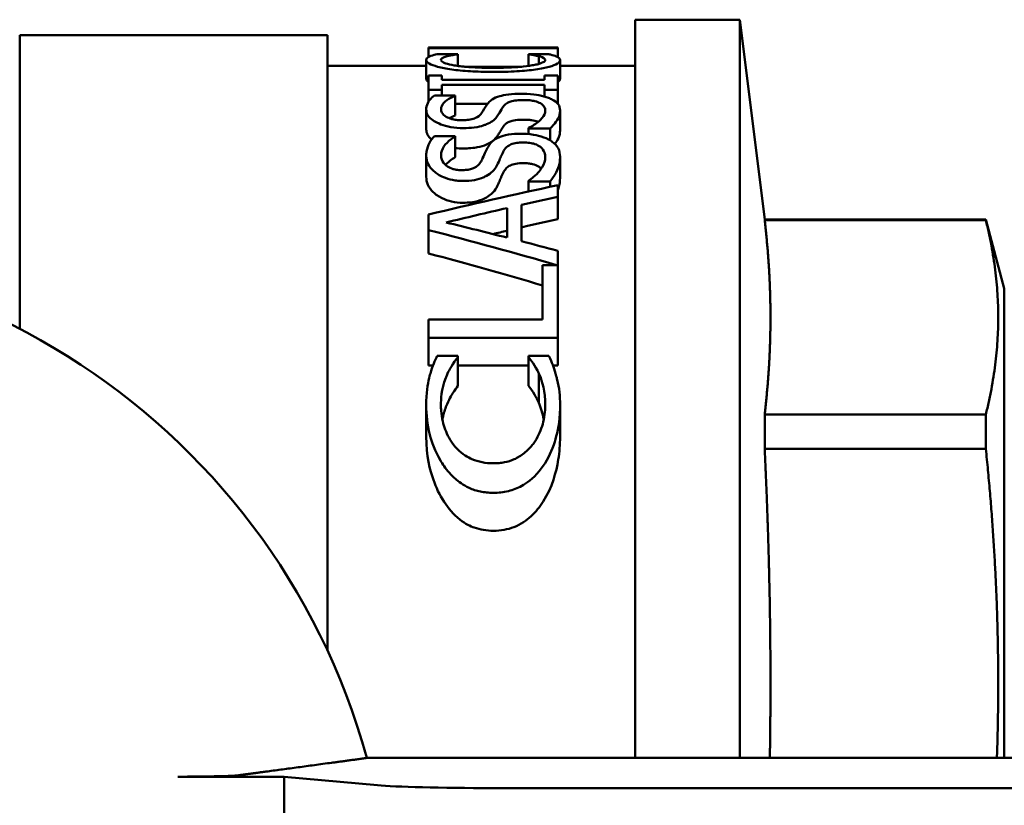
# Model space of a CAD drawing. Header units: millimetres. Extents: x 37 to 189, y 82 to 248.
# Tile 5 of 27: x 69 to 85, y 110 to 123. Entities that reach past the tile are written whole.
import ezdxf

# ---------------------------------------------------------------- set-up
doc = ezdxf.new("R2010")
doc.units = ezdxf.units.MM
doc.layers.add('Видимый контур (ГОСТ)', color=7, linetype='Continuous', lineweight=50)

msp = doc.modelspace()

# ---------------------------------------------------------------- linework, layer by layer
at = {"layer": 'Видимый контур (ГОСТ)'}
for p, q in [((78.582, 122.715), (78.582, 110.714)), ((80.282, 122.715), (78.582, 122.715)), ((80.282, 122.715), (80.282, 110.714)), ((80.688, 119.465), (80.282, 122.715)), ((68.582, 122.465), (68.582, 117.691)), ((73.582, 122.465), (68.582, 122.465)), ((73.582, 122.465), (73.582, 112.461)), ((75.226, 122.251), (75.226, 122.264)), ((75.226, 122.251), (77.326, 122.251)), ((75.226, 122.251), (75.226, 122.108)), ((75.472, 122.265), (75.229, 122.265)), ((75.468, 122.264), (75.468, 122.261)), ((77.084, 122.261), (75.468, 122.261)), ((77.323, 122.265), (77.08, 122.265)), ((77.084, 122.261), (77.084, 122.264)), ((77.326, 122.264), (77.326, 122.251)), ((77.326, 122.251), (77.326, 122.105)), ((75.702, 122.154), (75.366, 122.154)), ((75.702, 122.154), (75.702, 122.151)), ((75.702, 122.151), (75.702, 121.963)), ((77.183, 122.154), (76.849, 122.154)), ((76.849, 122.152), (76.849, 122.154)), ((76.849, 122.152), (76.849, 121.963)), ((77.018, 122.122), (77.018, 121.996)), ((75.189, 121.965), (73.582, 121.965)), ((75.189, 122.059), (75.189, 121.754)), ((76.74, 121.951), (75.809, 121.951)), ((77.363, 122.058), (77.363, 121.754)), ((78.582, 121.965), (77.363, 121.965)), ((75.44, 121.81), (75.226, 121.81)), ((75.226, 121.576), (75.226, 121.81)), ((75.44, 121.81), (75.44, 121.739)), ((77.326, 121.81), (77.112, 121.81)), ((77.112, 121.739), (77.112, 121.81)), ((77.326, 121.81), (77.326, 121.576)), ((77.112, 121.739), (75.44, 121.739)), ((75.44, 121.658), (75.44, 121.576)), ((75.44, 121.658), (77.112, 121.658)), ((77.112, 121.576), (77.112, 121.658)), ((75.226, 121.576), (75.44, 121.576)), ((75.226, 121.576), (75.226, 121.383)), ((75.658, 121.482), (75.325, 121.482)), ((75.44, 121.576), (75.44, 121.482)), ((75.658, 121.482), (75.658, 121.475)), ((75.658, 121.475), (75.658, 121.157)), ((77.112, 121.576), (77.326, 121.576)), ((77.112, 121.576), (77.112, 121.464)), ((77.326, 121.576), (77.326, 121.35)), ((76.184, 121.345), (75.658, 121.345)), ((75.189, 121.252), (75.189, 120.929)), ((77.363, 121.24), (77.363, 120.916)), ((75.658, 120.822), (75.325, 120.822)), ((75.658, 120.822), (75.658, 120.812)), ((75.658, 120.812), (75.658, 120.478)), ((76.849, 120.945), (76.849, 120.955)), ((76.849, 120.945), (77.2, 120.945)), ((76.849, 120.945), (76.849, 120.855)), ((77.2, 120.945), (77.2, 120.754)), ((75.189, 120.503), (75.189, 120.16)), ((77.363, 120.485), (77.363, 120.142)), ((76.849, 120.084), (76.849, 120.096)), ((76.849, 120.084), (77.2, 120.084)), ((76.849, 120.084), (76.849, 119.921)), ((77.2, 120.084), (77.2, 119.997)), ((77.326, 120.024), (77.326, 119.834)), ((76.739, 119.705), (76.739, 119.112)), ((77.326, 119.834), (77.326, 119.472)), ((75.226, 119.295), (75.226, 119.548)), ((76.501, 119.173), (76.501, 119.652)), ((80.688, 119.465), (80.688, 119.458)), ((80.688, 119.465), (84.282, 119.465)), ((80.688, 119.458), (84.282, 119.458)), ((84.282, 119.465), (84.282, 119.458)), ((84.582, 118.345), (84.282, 119.465)), ((75.226, 119.295), (75.226, 118.916)), ((77.326, 118.958), (77.326, 117.545)), ((77.078, 117.841), (77.078, 118.726)), ((77.306, 118.726), (77.078, 118.726)), ((84.582, 110.714), (84.582, 118.345)), ((75.226, 117.545), (75.226, 117.841)), ((77.078, 117.841), (75.226, 117.841)), ((75.226, 117.545), (77.326, 117.545)), ((75.226, 117.545), (75.226, 117.095)), ((77.326, 117.545), (77.326, 117.095)), ((75.702, 117.253), (75.366, 117.253)), ((75.702, 117.253), (75.702, 117.227)), ((75.702, 117.227), (75.702, 116.762)), ((77.183, 117.253), (76.849, 117.253)), ((76.849, 117.229), (76.849, 117.253)), ((76.849, 117.229), (76.849, 116.764)), ((75.299, 117.095), (75.226, 117.095)), ((76.849, 117.095), (75.702, 117.095)), ((77.018, 116.965), (77.018, 116.486)), ((77.326, 117.095), (77.247, 117.095)), ((75.189, 116.45), (75.189, 115.941)), ((77.363, 116.443), (77.363, 115.933)), ((80.688, 116.297), (84.282, 116.297)), ((80.688, 116.297), (80.688, 115.741)), ((84.282, 116.297), (84.282, 115.741)), ((80.688, 115.741), (84.282, 115.741)), ((89.382, 110.714), (74.225, 110.714)), ((71.154, 110.41), (72.882, 110.41)), ((72.882, 110.41), (74.394, 110.27)), ((72.882, 105.02), (72.882, 110.41)), ((76.265, 110.225), (87.241, 110.225))]:
    msp.add_line(p, q, dxfattribs=at)
msp.add_arc((63.382, 107.715), 11.25, 15.4597, 100.3303, dxfattribs=at)
for centre, major_axis, ratio, start_param, end_param in [((100.338, 107.715), (43.16, 0), 0.337115, 2.133145, 2.191774), ((102.129, 107.715), (44.819, 0), 0.324638, 2.157248, 2.173059), ((101.807, 107.715), (44.259, 0), 0.328744, 2.17946, 2.206957), ((49.078, 107.715), (-44.492, 0), 0.327022, 4.04831, 4.076229), ((102.129, 107.715), (43.895, 0), 0.324638, 2.171302, 2.187605), ((49.094, 107.715), (-43.16, 0), 0.337115, 3.999999, 4.06205), ((101.807, 107.715), (43.347, 0), 0.328744, 2.194209, 2.200662), ((48.879, 107.715), (-44.819, 0), 0.324638, 4.024773, 4.041609), ((49.094, 107.715), (-42.27, 0), 0.337115, 3.988898, 4.045935), ((76.265, 110.295), (2, 0), 0.034921, 3.502429, 4.712389)]:
    msp.add_ellipse(centre, major_axis=major_axis, ratio=ratio, start_param=start_param, end_param=end_param, dxfattribs=at)
for points in [[(75.229, 122.265), (75.227, 122.265), (75.226, 122.265), (75.226, 122.264)], [(77.326, 122.264), (77.326, 122.265), (77.325, 122.265), (77.323, 122.265)], [(77.363, 121.754), (77.363, 121.737), (77.352, 121.719), (77.326, 121.701)], [(75.658, 121.157), (75.623, 121.144), (75.592, 121.128), (75.565, 121.112)], [(75.789, 120.622), (75.745, 120.622), (75.701, 120.624), (75.658, 120.629)], [(77.098, 116.215), (77.079, 116.318), (77.05, 116.412), (77.018, 116.486)]]:
    msp.add_open_spline(points, degree=3, dxfattribs=at)
for points, knots in [([(75.468, 122.264), (75.468, 122.266), (75.486, 122.264), (75.511, 122.263), (75.531, 122.262), (75.557, 122.261)], [-0.04162475, -0.04162475, -0.04162475, -0.04162475, -0.02607439, -0.02607439, -0.0077327, -0.0077327, -0.0077327, -0.0077327]), ([(77, 122.261), (77.004, 122.261), (77.008, 122.261), (77.038, 122.263), (77.05, 122.263), (77.077, 122.265), (77.084, 122.265), (77.084, 122.264)], [-0.04059616, -0.04059616, -0.04059616, -0.04059616, -0.03948211, -0.03948211, -0.03223197, -0.03223197, 0, 0, 0, 0]), ([(75.243, 122.117), (75.225, 122.108), (75.199, 122.094), (75.189, 122.068), (75.189, 122.064), (75.189, 122.059)], [-0.04775808, -0.04775808, -0.04775808, -0.04775808, -0.0085656, -0.0085656, 0, 0, 0, 0]), ([(75.366, 122.154), (75.335, 122.147), (75.295, 122.137), (75.256, 122.122), (75.249, 122.119), (75.243, 122.117)], [-0.03400286, -0.03400286, -0.03400286, -0.03400286, -0.0060451, -0.0060451, 0, 0, 0, 0]), ([(75.427, 122.059), (75.427, 122.069), (75.432, 122.078), (75.458, 122.097), (75.479, 122.105), (75.504, 122.113), (75.515, 122.116), (75.527, 122.12)], [-0.02872431, -0.02872431, -0.02872431, -0.02872431, -0.01846675, -0.01846675, -0.00769727, -0.00769727, 0, 0, 0, 0]), ([(75.527, 122.12), (75.561, 122.128), (75.597, 122.136), (75.682, 122.148), (75.692, 122.15), (75.702, 122.151)], [-0.03909326, -0.03909326, -0.03909326, -0.03909326, -0.0045703, -0.0045703, 0, 0, 0, 0]), ([(76.849, 122.152), (76.867, 122.149), (76.922, 122.142), (76.994, 122.127), (77.006, 122.125), (77.018, 122.122)], [-0.03951712, -0.03951712, -0.03951712, -0.03951712, -0.00706085, -0.00706085, 0, 0, 0, 0]), ([(77.018, 122.122), (77.049, 122.114), (77.101, 122.099), (77.12, 122.069), (77.122, 122.064), (77.122, 122.059)], [-0.05506783, -0.05506783, -0.05506783, -0.05506783, -0.00976755, -0.00976755, 0, 0, 0, 0]), ([(77.302, 122.117), (77.273, 122.13), (77.251, 122.136), (77.201, 122.149), (77.192, 122.152), (77.183, 122.154)], [-0.03594425, -0.03594425, -0.03594425, -0.03594425, -0.00624227, -0.00624227, 0, 0, 0, 0]), ([(77.363, 122.058), (77.363, 122.079), (77.352, 122.092), (77.318, 122.11), (77.31, 122.113), (77.302, 122.117)], [-0.03804663, -0.03804663, -0.03804663, -0.03804663, -0.00774774, -0.00774774, 0, 0, 0, 0]), ([(75.189, 122.059), (75.189, 122.041), (75.202, 122.022), (75.266, 121.984), (75.313, 121.966), (75.405, 121.941), (75.44, 121.933), (75.478, 121.926)], [-0.07795611, -0.07795611, -0.07795611, -0.07795611, -0.04551792, -0.04551792, -0.01536452, -0.01536452, 0, 0, 0, 0]), ([(75.643, 121.972), (75.588, 121.981), (75.543, 121.992), (75.485, 122.011), (75.452, 122.024), (75.43, 122.046), (75.427, 122.052), (75.427, 122.059)], [-0.08303778, -0.08303778, -0.08303778, -0.08303778, -0.03879548, -0.03879548, -0.01103311, -0.01103311, 0, 0, 0, 0]), ([(75.478, 121.926), (75.556, 121.911), (75.644, 121.898), (75.849, 121.878), (75.959, 121.872), (76.142, 121.867), (76.21, 121.866), (76.278, 121.866)], [-0.08702392, -0.08702392, -0.08702392, -0.08702392, -0.05541729, -0.05541729, -0.02024598, -0.02024598, 0, 0, 0, 0]), ([(76.278, 121.932), (76.178, 121.932), (76.078, 121.934), (75.898, 121.943), (75.814, 121.949), (75.705, 121.962), (75.673, 121.967), (75.643, 121.972)], [-0.06732784, -0.06732784, -0.06732784, -0.06732784, -0.03741432, -0.03741432, -0.01180133, -0.01180133, 0, 0, 0, 0]), ([(76.912, 121.973), (76.852, 121.963), (76.784, 121.955), (76.62, 121.94), (76.532, 121.936), (76.389, 121.933), (76.333, 121.932), (76.278, 121.932)], [-0.06478672, -0.06478672, -0.06478672, -0.06478672, -0.04330638, -0.04330638, -0.01656714, -0.01656714, 0, 0, 0, 0]), ([(76.278, 121.866), (76.406, 121.866), (76.537, 121.869), (76.778, 121.883), (76.88, 121.893), (77.009, 121.912), (77.05, 121.919), (77.088, 121.926)], [-0.07857756, -0.07857756, -0.07857756, -0.07857756, -0.04596353, -0.04596353, -0.01554036, -0.01554036, 0, 0, 0, 0]), ([(77.122, 122.059), (77.122, 122.047), (77.111, 122.035), (77.058, 122.007), (77.016, 121.995), (76.966, 121.983), (76.94, 121.978), (76.912, 121.973)], [-0.03380943, -0.03380943, -0.03380943, -0.03380943, -0.02398792, -0.02398792, -0.01099215, -0.01099215, 0, 0, 0, 0]), ([(77.088, 121.926), (77.16, 121.941), (77.219, 121.957), (77.308, 121.993), (77.337, 122.011), (77.36, 122.039), (77.363, 122.049), (77.363, 122.058)], [-0.07688426, -0.07688426, -0.07688426, -0.07688426, -0.04693599, -0.04693599, -0.01655369, -0.01655369, 0, 0, 0, 0]), ([(75.226, 121.702), (75.22, 121.707), (75.215, 121.711), (75.195, 121.728), (75.189, 121.742), (75.189, 121.754)], [0.04926579, 0.04926579, 0.04926579, 0.04926579, 0.05601446, 0.05601446, 0.0784613, 0.0784613, 0.0784613, 0.0784613]), ([(75.325, 121.482), (75.264, 121.44), (75.21, 121.384), (75.19, 121.287), (75.189, 121.27), (75.189, 121.252)], [-0.08104252, -0.08104252, -0.08104252, -0.08104252, -0.0143921, -0.0143921, 0, 0, 0, 0]), ([(75.43, 121.26), (75.43, 121.295), (75.444, 121.329), (75.502, 121.391), (75.545, 121.421), (75.61, 121.455), (75.633, 121.466), (75.658, 121.475)], [-0.06348277, -0.06348277, -0.06348277, -0.06348277, -0.03662663, -0.03662663, -0.01155772, -0.01155772, 0, 0, 0, 0]), ([(76.727, 121.51), (76.659, 121.51), (76.592, 121.507), (76.463, 121.491), (76.416, 121.481), (76.332, 121.457), (76.292, 121.439), (76.234, 121.401), (76.214, 121.382), (76.198, 121.363)], [-0.06246671, -0.06246671, -0.06246671, -0.06246671, -0.05040507, -0.05040507, -0.03812171, -0.03812171, -0.01717851, -0.01717851, 0, 0, 0, 0]), ([(77.173, 121.444), (77.128, 121.461), (77.076, 121.475), (76.973, 121.493), (76.907, 121.503), (76.792, 121.509), (76.76, 121.51), (76.727, 121.51)], [-0.06973408, -0.06973408, -0.06973408, -0.06973408, -0.03487835, -0.03487835, -0.00979883, -0.00979883, 0, 0, 0, 0]), ([(77.363, 121.24), (77.363, 121.274), (77.356, 121.311), (77.308, 121.373), (77.272, 121.397), (77.219, 121.425), (77.197, 121.435), (77.173, 121.444)], [-0.04951374, -0.04951374, -0.04951374, -0.04951374, -0.02983482, -0.02983482, -0.01102098, -0.01102098, 0, 0, 0, 0]), ([(76.198, 121.363), (76.165, 121.323), (76.141, 121.28), (76.1, 121.216), (76.094, 121.206), (76.087, 121.196)], [-0.05298853, -0.05298853, -0.05298853, -0.05298853, -0.00817626, -0.00817626, 0, 0, 0, 0]), ([(76.354, 121.162), (76.389, 121.219), (76.402, 121.245), (76.436, 121.294), (76.443, 121.304), (76.45, 121.313)], [-0.04269033, -0.04269033, -0.04269033, -0.04269033, -0.00806337, -0.00806337, 0, 0, 0, 0]), ([(76.45, 121.313), (76.463, 121.331), (76.483, 121.349), (76.535, 121.377), (76.56, 121.385), (76.611, 121.397), (76.644, 121.402), (76.71, 121.408), (76.741, 121.409), (76.771, 121.409)], [-0.03757585, -0.03757585, -0.03757585, -0.03757585, -0.02820915, -0.02820915, -0.02022733, -0.02022733, -0.00920671, -0.00920671, 0, 0, 0, 0]), ([(76.771, 121.409), (76.805, 121.409), (76.838, 121.407), (76.9, 121.401), (76.928, 121.396), (76.99, 121.381), (77.02, 121.369), (77.077, 121.338), (77.096, 121.317), (77.118, 121.275), (77.122, 121.253), (77.122, 121.231)], [-0.06854759, -0.06854759, -0.06854759, -0.06854759, -0.0585678, -0.0585678, -0.04903883, -0.04903883, -0.03590606, -0.03590606, -0.01732707, -0.01732707, 0, 0, 0, 0]), ([(75.189, 121.252), (75.189, 121.225), (75.195, 121.198), (75.224, 121.145), (75.245, 121.12), (75.329, 121.053), (75.394, 121.025), (75.474, 120.994), (75.528, 120.979), (75.653, 120.957), (75.72, 120.952), (75.789, 120.952)], [-0.06938873, -0.06938873, -0.06938873, -0.06938873, -0.06134739, -0.06134739, -0.0539515, -0.0539515, -0.04060641, -0.04060641, -0.02076095, -0.02076095, 0, 0, 0, 0]), ([(75.76, 121.081), (75.732, 121.081), (75.704, 121.083), (75.65, 121.089), (75.626, 121.094), (75.565, 121.11), (75.537, 121.123), (75.479, 121.157), (75.457, 121.18), (75.434, 121.223), (75.43, 121.241), (75.43, 121.26)], [-0.06111542, -0.06111542, -0.06111542, -0.06111542, -0.05369862, -0.05369862, -0.04652629, -0.04652629, -0.0345482, -0.0345482, -0.01503426, -0.01503426, 0, 0, 0, 0]), ([(76.087, 121.196), (76.073, 121.174), (76.051, 121.152), (76.001, 121.123), (75.979, 121.112), (75.921, 121.095), (75.889, 121.089), (75.824, 121.083), (75.792, 121.081), (75.76, 121.081)], [-0.05341691, -0.05341691, -0.05341691, -0.05341691, -0.03133331, -0.03133331, -0.02019087, -0.02019087, -0.00946079, -0.00946079, 0, 0, 0, 0]), ([(76.169, 121.014), (76.207, 121.03), (76.238, 121.047), (76.294, 121.088), (76.315, 121.111), (76.339, 121.14), (76.347, 121.151), (76.354, 121.162)], [-0.03621596, -0.03621596, -0.03621596, -0.03621596, -0.02350828, -0.02350828, -0.00904141, -0.00904141, 0, 0, 0, 0]), ([(77.122, 121.231), (77.122, 121.195), (77.104, 121.157), (77.044, 121.082), (77, 121.043), (76.912, 120.987), (76.882, 120.971), (76.849, 120.955)], [-0.08085475, -0.08085475, -0.08085475, -0.08085475, -0.04866779, -0.04866779, -0.01504154, -0.01504154, 0, 0, 0, 0]), ([(77.2, 120.945), (77.238, 120.981), (77.27, 121.017), (77.325, 121.09), (77.346, 121.125), (77.361, 121.195), (77.363, 121.218), (77.363, 121.24)], [-0.09167825, -0.09167825, -0.09167825, -0.09167825, -0.05563615, -0.05563615, -0.01789448, -0.01789448, 0, 0, 0, 0]), ([(75.789, 120.952), (75.85, 120.952), (75.911, 120.955), (76.036, 120.972), (76.085, 120.985), (76.132, 121), (76.151, 121.006), (76.169, 121.014)], [-0.02640275, -0.02640275, -0.02640275, -0.02640275, -0.01769808, -0.01769808, -0.00752449, -0.00752449, 0, 0, 0, 0]), ([(76.45, 120.991), (76.434, 120.97), (76.42, 120.948), (76.404, 120.921), (76.397, 120.908), (76.374, 120.871), (76.364, 120.854), (76.354, 120.837)], [0, 0, 0, 0, 0.0179879, 0.0179879, 0.02277724, 0.02277724, 0.02637881, 0.02637881, 0.02637881, 0.02637881]), ([(76.771, 121.089), (76.726, 121.089), (76.681, 121.087), (76.598, 121.076), (76.571, 121.068), (76.528, 121.053), (76.508, 121.043), (76.474, 121.019), (76.46, 121.005), (76.45, 120.991)], [0, 0, 0, 0, 0.01356048, 0.01356048, 0.02655025, 0.02655025, 0.04413546, 0.04413546, 0.06431281, 0.06431281, 0.06431281, 0.06431281]), ([(77.008, 121.053), (77.004, 121.054), (77.001, 121.056), (76.969, 121.067), (76.937, 121.075), (76.881, 121.084), (76.86, 121.086), (76.817, 121.089), (76.794, 121.089), (76.771, 121.089)], [0.04865011, 0.04865011, 0.04865011, 0.04865011, 0.05118576, 0.05118576, 0.0723326, 0.0723326, 0.08358012, 0.08358012, 0.09552859, 0.09552859, 0.09552859, 0.09552859]), ([(75.276, 120.768), (75.247, 120.792), (75.226, 120.817), (75.195, 120.872), (75.189, 120.901), (75.189, 120.929)], [0.05895895, 0.05895895, 0.05895895, 0.05895895, 0.07085537, 0.07085537, 0.08440064, 0.08440064, 0.08440064, 0.08440064]), ([(75.325, 120.822), (75.263, 120.762), (75.209, 120.682), (75.19, 120.548), (75.189, 120.525), (75.189, 120.503)], [-0.08577221, -0.08577221, -0.08577221, -0.08577221, -0.01439621, -0.01439621, 0, 0, 0, 0]), ([(75.43, 120.513), (75.43, 120.562), (75.445, 120.609), (75.502, 120.695), (75.545, 120.737), (75.612, 120.786), (75.634, 120.8), (75.658, 120.812)], [-0.06980442, -0.06980442, -0.06980442, -0.06980442, -0.03879919, -0.03879919, -0.01133656, -0.01133656, 0, 0, 0, 0]), ([(76.354, 120.837), (76.339, 120.812), (76.318, 120.787), (76.271, 120.743), (76.236, 120.714), (76.169, 120.685)], [0, 0, 0, 0, 0.01983386, 0.01983386, 0.03566289, 0.03566289, 0.03566289, 0.03566289]), ([(76.727, 120.861), (76.657, 120.861), (76.588, 120.857), (76.46, 120.835), (76.413, 120.82), (76.328, 120.786), (76.287, 120.758), (76.232, 120.705), (76.213, 120.681), (76.198, 120.655)], [-0.06516374, -0.06516374, -0.06516374, -0.06516374, -0.05194249, -0.05194249, -0.03905965, -0.03905965, -0.01711599, -0.01711599, 0, 0, 0, 0]), ([(77.173, 120.769), (77.128, 120.793), (77.075, 120.813), (76.97, 120.838), (76.903, 120.852), (76.789, 120.86), (76.758, 120.861), (76.727, 120.861)], [-0.07018358, -0.07018358, -0.07018358, -0.07018358, -0.03470158, -0.03470158, -0.00934177, -0.00934177, 0, 0, 0, 0]), ([(77.363, 120.916), (77.363, 120.875), (77.356, 120.831), (77.321, 120.756), (77.299, 120.725), (77.277, 120.697)], [0, 0, 0, 0, 0.03286041, 0.03286041, 0.05709347, 0.05709347, 0.05709347, 0.05709347]), ([(76.169, 120.685), (76.125, 120.666), (76.075, 120.652), (75.993, 120.636), (75.959, 120.631), (75.872, 120.623), (75.831, 120.622), (75.789, 120.622)], [0, 0, 0, 0, 0.01866757, 0.01866757, 0.02687327, 0.02687327, 0.03403934, 0.03403934, 0.03403934, 0.03403934]), ([(76.198, 120.655), (76.165, 120.599), (76.14, 120.539), (76.099, 120.451), (76.093, 120.438), (76.087, 120.425)], [-0.05604544, -0.05604544, -0.05604544, -0.05604544, -0.00811773, -0.00811773, 0, 0, 0, 0]), ([(76.45, 120.586), (76.464, 120.612), (76.485, 120.639), (76.539, 120.677), (76.563, 120.688), (76.616, 120.705), (76.649, 120.711), (76.713, 120.718), (76.742, 120.719), (76.771, 120.719)], [-0.03995686, -0.03995686, -0.03995686, -0.03995686, -0.02828642, -0.02828642, -0.01967191, -0.01967191, -0.00878305, -0.00878305, 0, 0, 0, 0]), ([(76.771, 120.719), (76.804, 120.719), (76.837, 120.717), (76.899, 120.709), (76.927, 120.702), (76.989, 120.681), (77.021, 120.665), (77.079, 120.62), (77.098, 120.588), (77.118, 120.53), (77.122, 120.502), (77.122, 120.474)], [-0.07094228, -0.07094228, -0.07094228, -0.07094228, -0.0610329, -0.0610329, -0.05149339, -0.05149339, -0.03762889, -0.03762889, -0.01740221, -0.01740221, 0, 0, 0, 0]), ([(77.363, 120.485), (77.363, 120.533), (77.356, 120.584), (77.307, 120.672), (77.269, 120.706), (77.217, 120.744), (77.196, 120.757), (77.173, 120.769)], [-0.04990413, -0.04990413, -0.04990413, -0.04990413, -0.03004317, -0.03004317, -0.01083066, -0.01083066, 0, 0, 0, 0]), ([(75.189, 120.503), (75.189, 120.458), (75.198, 120.413), (75.24, 120.328), (75.27, 120.288), (75.35, 120.219), (75.402, 120.184), (75.512, 120.136), (75.562, 120.12), (75.645, 120.104), (75.673, 120.1), (75.73, 120.094), (75.76, 120.093), (75.789, 120.093)], [-0.1208785, -0.1208785, -0.1208785, -0.1208785, -0.0893671, -0.0893671, -0.0606439, -0.0606439, -0.0353647, -0.0353647, -0.0175534, -0.0175534, -0.0088412, -0.0088412, 0, 0, 0, 0]), ([(75.76, 120.268), (75.732, 120.268), (75.704, 120.27), (75.65, 120.279), (75.625, 120.285), (75.565, 120.307), (75.537, 120.325), (75.477, 120.373), (75.455, 120.406), (75.434, 120.464), (75.43, 120.489), (75.43, 120.513)], [-0.06400749, -0.06400749, -0.06400749, -0.06400749, -0.05636213, -0.05636213, -0.04889184, -0.04889184, -0.03644704, -0.03644704, -0.01509213, -0.01509213, 0, 0, 0, 0]), ([(76.354, 120.379), (76.388, 120.454), (76.402, 120.493), (76.437, 120.562), (76.443, 120.574), (76.45, 120.586)], [-0.0453807, -0.0453807, -0.0453807, -0.0453807, -0.00805768, -0.00805768, 0, 0, 0, 0]), ([(77.2, 120.084), (77.238, 120.133), (77.27, 120.182), (77.325, 120.28), (77.346, 120.328), (77.362, 120.427), (77.363, 120.456), (77.363, 120.485)], [-0.1038712, -0.1038712, -0.1038712, -0.1038712, -0.0606384, -0.0606384, -0.0179763, -0.0179763, 0, 0, 0, 0]), ([(75.658, 120.478), (75.598, 120.445), (75.551, 120.406), (75.51, 120.361), (75.507, 120.357), (75.503, 120.353)], [0, 0, 0, 0, 0.02867592, 0.02867592, 0.03149202, 0.03149202, 0.03149202, 0.03149202]), ([(76.087, 120.425), (76.078, 120.406), (76.066, 120.387), (76.036, 120.353), (76.019, 120.338), (75.969, 120.306), (75.942, 120.296), (75.901, 120.283), (75.876, 120.277), (75.835, 120.272), (75.821, 120.271), (75.791, 120.269), (75.776, 120.268), (75.76, 120.268)], [-0.03349198, -0.03349198, -0.03349198, -0.03349198, -0.02816654, -0.02816654, -0.0235322, -0.0235322, -0.01728939, -0.01728939, -0.0090013, -0.0090013, -0.00460466, -0.00460466, 0, 0, 0, 0]), ([(76.169, 120.176), (76.207, 120.198), (76.239, 120.223), (76.293, 120.277), (76.315, 120.308), (76.34, 120.35), (76.347, 120.365), (76.354, 120.379)], [-0.04324268, -0.04324268, -0.04324268, -0.04324268, -0.0266543, -0.0266543, -0.00902558, -0.00902558, 0, 0, 0, 0]), ([(76.771, 120.383), (76.727, 120.383), (76.684, 120.38), (76.61, 120.366), (76.582, 120.358), (76.531, 120.334), (76.51, 120.32), (76.475, 120.286), (76.46, 120.266), (76.45, 120.246)], [0, 0, 0, 0, 0.01315791, 0.01315791, 0.02363125, 0.02363125, 0.0346077, 0.0346077, 0.04751609, 0.04751609, 0.04751609, 0.04751609]), ([(77.058, 120.296), (77.044, 120.309), (77.028, 120.321), (76.984, 120.345), (76.953, 120.358), (76.895, 120.372), (76.872, 120.376), (76.823, 120.382), (76.797, 120.383), (76.771, 120.383)], [0.03523177, 0.03523177, 0.03523177, 0.03523177, 0.04666893, 0.04666893, 0.06392434, 0.06392434, 0.07405266, 0.07405266, 0.08482064, 0.08482064, 0.08482064, 0.08482064]), ([(77.122, 120.474), (77.122, 120.422), (77.104, 120.371), (77.051, 120.282), (77.011, 120.224), (76.908, 120.137), (76.88, 120.116), (76.849, 120.096)], [-0.1197102, -0.1197102, -0.1197102, -0.1197102, -0.0587673, -0.0587673, -0.0146869, -0.0146869, 0, 0, 0, 0]), ([(75.789, 119.739), (75.724, 119.739), (75.661, 119.745), (75.544, 119.772), (75.493, 119.79), (75.394, 119.839), (75.342, 119.873), (75.261, 119.95), (75.234, 119.99), (75.196, 120.074), (75.189, 120.118), (75.189, 120.16)], [0, 0, 0, 0, 0.0196177, 0.0196177, 0.0380114, 0.0380114, 0.0603786, 0.0603786, 0.0821188, 0.0821188, 0.1048142, 0.1048142, 0.1048142, 0.1048142]), ([(75.789, 120.093), (75.851, 120.093), (75.913, 120.097), (76.028, 120.118), (76.077, 120.134), (76.135, 120.159), (76.152, 120.167), (76.169, 120.176)], [-0.03801108, -0.03801108, -0.03801108, -0.03801108, -0.02241035, -0.02241035, -0.00726176, -0.00726176, 0, 0, 0, 0]), ([(76.45, 120.246), (76.435, 120.218), (76.421, 120.188), (76.403, 120.146), (76.396, 120.131), (76.375, 120.08), (76.364, 120.057), (76.354, 120.033)], [0, 0, 0, 0, 0.01841573, 0.01841573, 0.02667207, 0.02667207, 0.03341848, 0.03341848, 0.03341848, 0.03341848]), ([(76.354, 120.033), (76.339, 120), (76.32, 119.967), (76.272, 119.904), (76.236, 119.864), (76.169, 119.825)], [0, 0, 0, 0, 0.02011074, 0.02011074, 0.03944134, 0.03944134, 0.03944134, 0.03944134]), ([(77.363, 120.142), (77.363, 120.089), (77.357, 120.032), (77.336, 119.964), (77.331, 119.951), (77.326, 119.939)], [0, 0, 0, 0, 0.03284432, 0.03284432, 0.04046467, 0.04046467, 0.04046467, 0.04046467]), ([(76.169, 119.825), (76.127, 119.801), (76.079, 119.781), (75.995, 119.759), (75.96, 119.751), (75.875, 119.741), (75.832, 119.739), (75.789, 119.739)], [0, 0, 0, 0, 0.0184725, 0.0184725, 0.02826136, 0.02826136, 0.037525, 0.037525, 0.037525, 0.037525]), ([(75.366, 117.253), (75.331, 117.179), (75.289, 117.078), (75.251, 116.951), (75.247, 116.936), (75.243, 116.921)], [-0.05089558, -0.05089558, -0.05089558, -0.05089558, -0.00581503, -0.00581503, 0, 0, 0, 0]), ([(75.527, 116.946), (75.548, 116.993), (75.59, 117.078), (75.689, 117.21), (75.696, 117.219), (75.702, 117.227)], [-0.06025222, -0.06025222, -0.06025222, -0.06025222, -0.00386264, -0.00386264, 0, 0, 0, 0]), ([(76.849, 117.229), (76.871, 117.205), (76.93, 117.137), (77.003, 116.997), (77.01, 116.981), (77.018, 116.965)], [-0.05897548, -0.05897548, -0.05897548, -0.05897548, -0.0065749, -0.0065749, 0, 0, 0, 0]), ([(77.302, 116.921), (77.271, 117.045), (77.244, 117.101), (77.195, 117.224), (77.189, 117.238), (77.183, 117.253)], [-0.05087419, -0.05087419, -0.05087419, -0.05087419, -0.00598658, -0.00598658, 0, 0, 0, 0]), ([(77.018, 116.965), (77.055, 116.884), (77.109, 116.746), (77.121, 116.5), (77.122, 116.474), (77.122, 116.448)], [-0.09257739, -0.09257739, -0.09257739, -0.09257739, -0.0098301, -0.0098301, 0, 0, 0, 0]), ([(75.243, 116.921), (75.222, 116.835), (75.195, 116.707), (75.189, 116.496), (75.189, 116.473), (75.189, 116.45)], [-0.0795405, -0.0795405, -0.0795405, -0.0795405, -0.00861771, -0.00861771, 0, 0, 0, 0]), ([(75.427, 116.448), (75.427, 116.539), (75.433, 116.709), (75.512, 116.911), (75.519, 116.929), (75.527, 116.946)], [-0.08183435, -0.08183435, -0.08183435, -0.08183435, -0.00719162, -0.00719162, 0, 0, 0, 0]), ([(77.363, 116.443), (77.363, 116.61), (77.352, 116.721), (77.312, 116.883), (77.307, 116.902), (77.302, 116.921)], [-0.06336464, -0.06336464, -0.06336464, -0.06336464, -0.00767393, -0.00767393, 0, 0, 0, 0]), ([(75.702, 116.762), (75.677, 116.728), (75.651, 116.689), (75.608, 116.626), (75.572, 116.571), (75.527, 116.466)], [0, 0, 0, 0, 0.01510229, 0.01510229, 0.02730552, 0.02730552, 0.02730552, 0.02730552]), ([(77.018, 116.486), (76.997, 116.533), (76.973, 116.58), (76.918, 116.672), (76.879, 116.728), (76.849, 116.764)], [0, 0, 0, 0, 0.01896711, 0.01896711, 0.03889242, 0.03889242, 0.03889242, 0.03889242]), ([(75.189, 116.45), (75.189, 116.291), (75.206, 116.129), (75.278, 115.85), (75.329, 115.701), (75.437, 115.519), (75.457, 115.488), (75.478, 115.458)], [-0.1529293, -0.1529293, -0.1529293, -0.1529293, -0.0724097, -0.0724097, -0.0123657, -0.0123657, 0, 0, 0, 0]), ([(75.643, 115.792), (75.579, 115.874), (75.531, 115.963), (75.468, 116.132), (75.44, 116.235), (75.428, 116.388), (75.427, 116.418), (75.427, 116.448)], [-0.1134926, -0.1134926, -0.1134926, -0.1134926, -0.0574428, -0.0574428, -0.0111113, -0.0111113, 0, 0, 0, 0]), ([(75.527, 116.466), (75.501, 116.404), (75.48, 116.34), (75.46, 116.258), (75.455, 116.238), (75.451, 116.217)], [0, 0, 0, 0, 0.02474083, 0.02474083, 0.03150157, 0.03150157, 0.03150157, 0.03150157]), ([(77.122, 116.448), (77.122, 116.346), (77.109, 116.243), (77.054, 116.046), (77.015, 115.953), (76.944, 115.844), (76.929, 115.822), (76.912, 115.802)], [-0.08322917, -0.08322917, -0.08322917, -0.08322917, -0.04494415, -0.04494415, -0.00887677, -0.00887677, 0, 0, 0, 0]), ([(77.088, 115.461), (77.173, 115.584), (77.234, 115.718), (77.31, 115.962), (77.347, 116.116), (77.362, 116.353), (77.363, 116.398), (77.363, 116.443)], [-0.1783944, -0.1783944, -0.1783944, -0.1783944, -0.0885151, -0.0885151, -0.0168156, -0.0168156, 0, 0, 0, 0]), ([(75.478, 114.878), (75.404, 114.992), (75.347, 115.113), (75.249, 115.391), (75.189, 115.625), (75.189, 115.941)], [0, 0, 0, 0, 0.045139, 0.045139, 0.1024127, 0.1024127, 0.1024127, 0.1024127]), ([(77.363, 115.933), (77.363, 115.811), (77.354, 115.688), (77.302, 115.361), (77.234, 115.112), (77.088, 114.881)], [0, 0, 0, 0, 0.0448483, 0.0448483, 0.1183862, 0.1183862, 0.1183862, 0.1183862]), ([(76.278, 115.504), (76.216, 115.504), (76.155, 115.509), (76.038, 115.533), (75.983, 115.55), (75.866, 115.601), (75.779, 115.65), (75.677, 115.752), (75.659, 115.771), (75.643, 115.792)], [-0.1122656, -0.1122656, -0.1122656, -0.1122656, -0.0794154, -0.0794154, -0.0479074, -0.0479074, -0.0087741, -0.0087741, 0, 0, 0, 0]), ([(76.912, 115.802), (76.874, 115.753), (76.83, 115.708), (76.73, 115.63), (76.674, 115.595), (76.566, 115.547), (76.513, 115.531), (76.43, 115.515), (76.4, 115.511), (76.356, 115.507), (76.34, 115.506), (76.309, 115.504), (76.294, 115.504), (76.278, 115.504)], [-0.07575783, -0.07575783, -0.07575783, -0.07575783, -0.05492672, -0.05492672, -0.03505599, -0.03505599, -0.01822397, -0.01822397, -0.00935574, -0.00935574, -0.0047443, -0.0047443, 0, 0, 0, 0]), ([(75.478, 115.458), (75.531, 115.384), (75.592, 115.313), (75.711, 115.209), (75.785, 115.151), (75.942, 115.078), (76.004, 115.058), (76.102, 115.038), (76.136, 115.033), (76.188, 115.028), (76.206, 115.027), (76.241, 115.025), (76.26, 115.025), (76.278, 115.025)], [-0.1253567, -0.1253567, -0.1253567, -0.1253567, -0.0746636, -0.0746636, -0.0410213, -0.0410213, -0.0210769, -0.0210769, -0.0107639, -0.0107639, -0.0054463, -0.0054463, 0, 0, 0, 0]), ([(76.278, 115.025), (76.361, 115.025), (76.443, 115.033), (76.601, 115.072), (76.673, 115.1), (76.815, 115.179), (76.92, 115.25), (77.047, 115.403), (77.068, 115.432), (77.088, 115.461)], [-0.1654876, -0.1654876, -0.1654876, -0.1654876, -0.1147752, -0.1147752, -0.06606, -0.06606, -0.0118742, -0.0118742, 0, 0, 0, 0]), ([(77.088, 114.881), (77.034, 114.796), (76.969, 114.715), (76.82, 114.579), (76.727, 114.512), (76.56, 114.447), (76.508, 114.433), (76.396, 114.412), (76.337, 114.408), (76.278, 114.408)], [0, 0, 0, 0, 0.03386013, 0.03386013, 0.06454852, 0.06454852, 0.07770891, 0.07770891, 0.09187958, 0.09187958, 0.09187958, 0.09187958]), ([(76.278, 114.408), (76.17, 114.408), (76.065, 114.423), (75.91, 114.48), (75.829, 114.517), (75.631, 114.673), (75.547, 114.774), (75.478, 114.878)], [0, 0, 0, 0, 0.03236699, 0.03236699, 0.05017379, 0.05017379, 0.06977098, 0.06977098, 0.06977098, 0.06977098]), ([(71.154, 110.41), (71.286, 110.41), (71.442, 110.411), (71.683, 110.414), (71.812, 110.417), (71.991, 110.423), (72.074, 110.428), (72.138, 110.433), (72.152, 110.434), (72.164, 110.436)], [0.4592163, 0.4592163, 0.4592163, 0.4592163, 0.4989422, 0.4989422, 0.5372006, 0.5372006, 0.5743027, 0.5743027, 0.5870323, 0.5870323, 0.5870323, 0.5870323])]:
    msp.add_open_spline(points, degree=3, knots=knots, dxfattribs=at)
for points, weights in [([(80.782, 117.877), (80.782, 118.642), (80.688, 119.458)], [1, 1.03852376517, 1.04297562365]), ([(84.282, 116.297), (84.671, 117.877), (84.282, 119.458)], [1, 1.06818181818, 1]), ([(80.688, 116.297), (80.782, 117.113), (80.782, 117.877)], [1.04297562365, 1.03852376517, 1]), ([(80.782, 111.924), (80.782, 113.77), (80.688, 115.741)], [1, 1.03852376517, 1.04297562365]), ([(84.462, 110.714), (84.546, 113.153), (84.282, 115.741)], [1.0304476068, 1.04523557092, 1]), ([(66.269, 112.715), (67.712, 110.215), (69.156, 107.715)], [1, 1.15470053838, 1]), ([(80.772, 110.714), (80.782, 111.321), (80.782, 111.924)], [1.02109147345, 1.01227550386, 1])]:
    msp.add_rational_spline(points, weights, degree=2, dxfattribs=at)
msp.add_rational_spline([(72.164, 110.436), (72.685, 110.506), (73.725, 110.646), (74.225, 110.714)], [26.4233411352, 25.1809248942, 23.0112575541, 22.0955468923], degree=2, knots=[202.671691, 202.671691, 202.671691, 204.434283, 205.692538, 205.692538, 205.692538], dxfattribs=at)

doc.saveas('drawing.dxf')
